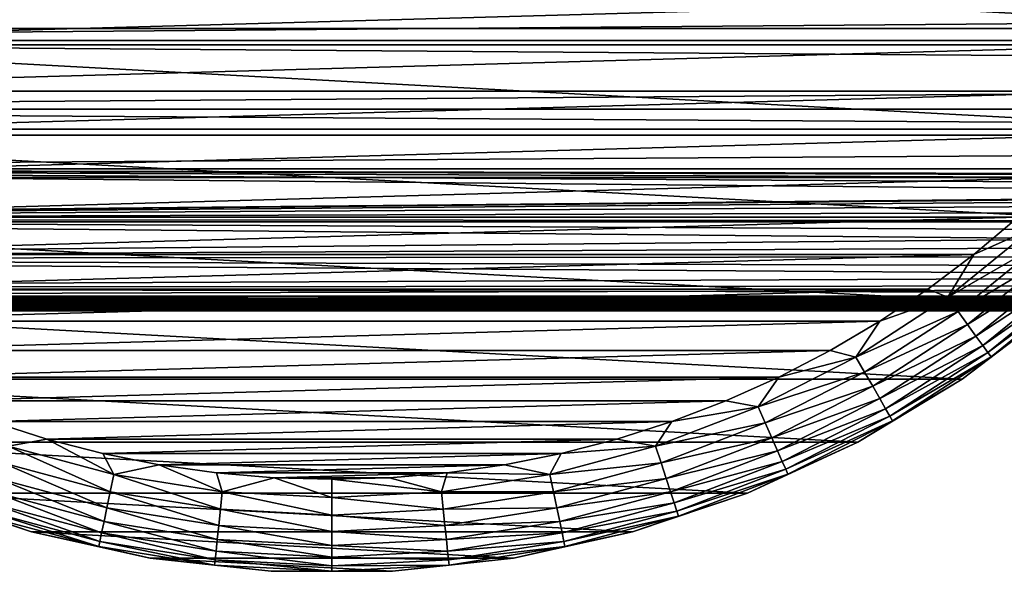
# Model space of a CAD drawing. Header units: millimetres. Extents: x -147 to 182, y -41 to 41.
# Tile 42 of 256: x -85 to -59, y -30 to -15. Entities that reach past the tile are written whole.
import ezdxf

# ---------------------------------------------------------------- set-up
doc = ezdxf.new("R2010")
doc.units = ezdxf.units.MM
doc.header["$LTSCALE"] = 51.403556
for name, color, linetype in [('2', 7, 'CONTINUOUS'), ('3', 7, 'CONTINUOUS'), ('308', 7, 'CONTINUOUS'), ('309', 7, 'CONTINUOUS'), ('311', 7, 'CONTINUOUS'), ('312', 7, 'CONTINUOUS')]:
    doc.layers.add(name, color=color, linetype=linetype)

msp = doc.modelspace()

# ---------------------------------------------------------------- linework, layer by layer
at = {"layer": '2', "color": 7, "linetype": 'CONTINUOUS'}
for points in [[(-112.7, -13.735, 18.449), (-112.7, -15.784, 16.73), (136.7, -13.735, 18.449), (-112.7, -13.735, 18.449)], [(136.7, -13.735, 18.449), (-112.7, -15.784, 16.73), (136.7, -15.784, 16.73), (136.7, -13.735, 18.449)], [(-112.7, -15.784, 16.73), (-112.7, -17.619, 14.784), (136.7, -15.784, 16.73), (-112.7, -15.784, 16.73)], [(136.7, -15.784, 16.73), (-112.7, -17.619, 14.784), (136.7, -17.619, 14.784), (136.7, -15.784, 16.73)], [(-112.7, -17.619, 14.784), (-112.7, -19.216, 12.639), (136.7, -17.619, 14.784), (-112.7, -17.619, 14.784)], [(136.7, -17.619, 14.784), (-112.7, -19.216, 12.639), (136.7, -19.216, 12.639), (136.7, -17.619, 14.784)], [(-112.7, -19.216, 12.639), (-112.7, -20.554, 10.322), (0, -19.466, 12.25), (-112.7, -19.216, 12.639)], [(136.7, -19.216, 12.639), (-112.7, -19.216, 12.639), (0, -19.466, 12.25), (136.7, -19.216, 12.639)], [(0, -19.466, 12.25), (-112.7, -20.554, 10.322), (-1.37, -19.514, 12.173), (0, -19.466, 12.25)], [(-1.37, -19.514, 12.173), (-112.7, -20.554, 10.322), (-2.745, -19.659, 11.939), (-1.37, -19.514, 12.173)], [(-2.745, -19.659, 11.939), (-112.7, -20.554, 10.322), (-4.126, -19.899, 11.534), (-2.745, -19.659, 11.939)], [(-4.126, -19.899, 11.534), (-112.7, -20.554, 10.322), (-5.493, -20.226, 10.949), (-4.126, -19.899, 11.534)], [(-5.493, -20.226, 10.949), (-112.7, -20.554, 10.322), (-6.818, -20.626, 10.177), (-5.493, -20.226, 10.949)], [(-112.7, -20.554, 10.322), (-112.7, -21.613, 7.866), (-6.818, -20.626, 10.177), (-112.7, -20.554, 10.322)], [(-6.818, -20.626, 10.177), (-112.7, -21.613, 7.866), (-8.06, -21.069, 9.225), (-6.818, -20.626, 10.177)], [(-8.06, -21.069, 9.225), (-112.7, -21.613, 7.866), (-9.175, -21.52, 8.117), (-8.06, -21.069, 9.225)], [(-9.175, -21.52, 8.117), (-112.7, -21.613, 7.866), (-10.129, -21.944, 6.889), (-9.175, -21.52, 8.117)], [(-112.7, -21.613, 7.866), (-112.7, -22.38, 5.304), (-10.129, -21.944, 6.889), (-112.7, -21.613, 7.866)], [(-10.129, -21.944, 6.889), (-112.7, -22.38, 5.304), (-10.906, -22.313, 5.579), (-10.129, -21.944, 6.889)], [(-10.906, -22.313, 5.579), (-112.7, -22.38, 5.304), (-107, -22.604, 4.25), (-10.906, -22.313, 5.579)], [(-11.501, -22.61, 4.218), (-10.906, -22.313, 5.579), (-107, -22.604, 4.25), (-11.501, -22.61, 4.218)], [(-106.266, -22.616, 4.186), (-11.501, -22.61, 4.218), (-107, -22.604, 4.25), (-106.266, -22.616, 4.186)], [(-105.553, -22.65, 3.996), (-11.501, -22.61, 4.218), (-106.266, -22.616, 4.186), (-105.553, -22.65, 3.996)], [(-104.88, -22.703, 3.684), (-11.501, -22.61, 4.218), (-105.553, -22.65, 3.996), (-104.88, -22.703, 3.684)], [(-104.566, -22.735, 3.484), (-11.501, -22.61, 4.218), (-104.88, -22.703, 3.684), (-104.566, -22.735, 3.484)], [(-104.27, -22.768, 3.257), (-11.501, -22.61, 4.218), (-104.566, -22.735, 3.484), (-104.27, -22.768, 3.257)], [(-103.995, -22.803, 3.005), (-11.501, -22.61, 4.218), (-104.27, -22.768, 3.257), (-103.995, -22.803, 3.005)], [(-11.92, -22.826, 2.825), (-11.501, -22.61, 4.218), (-103.995, -22.803, 3.005), (-11.92, -22.826, 2.825)], [(-103.743, -22.837, 2.73), (-11.92, -22.826, 2.825), (-103.995, -22.803, 3.005), (-103.743, -22.837, 2.73)], [(-103.516, -22.871, 2.434), (-11.92, -22.826, 2.825), (-103.743, -22.837, 2.73), (-103.516, -22.871, 2.434)], [(-103.316, -22.902, 2.12), (-11.92, -22.826, 2.825), (-103.516, -22.871, 2.434), (-103.316, -22.902, 2.12)], [(-103.004, -22.954, 1.447), (-11.92, -22.826, 2.825), (-103.316, -22.902, 2.12), (-103.004, -22.954, 1.447)], [(-12.168, -22.956, 1.416), (-11.92, -22.826, 2.825), (-103.004, -22.954, 1.447), (-12.168, -22.956, 1.416)], [(-102.814, -22.988, 0.734), (-12.168, -22.956, 1.416), (-103.004, -22.954, 1.447), (-102.814, -22.988, 0.734)], [(-102.75, -23), (-12.168, -22.956, 1.416), (-102.814, -22.988, 0.734), (-102.75, -23)], [(-12.25, -23), (-12.168, -22.956, 1.416), (-102.75, -23), (-12.25, -23)]]:
    msp.add_3dface(points, dxfattribs=at)
at = {"layer": '3', "color": 7, "linetype": 'CONTINUOUS'}
for points in [[(-112.7, -15.784, -16.73), (-112.7, -13.735, -18.449), (136.7, -15.784, -16.73), (-112.7, -15.784, -16.73)], [(136.7, -15.784, -16.73), (-112.7, -13.735, -18.449), (136.7, -13.735, -18.449), (136.7, -15.784, -16.73)], [(-112.7, -17.619, -14.784), (-112.7, -15.784, -16.73), (136.7, -17.619, -14.784), (-112.7, -17.619, -14.784)], [(136.7, -17.619, -14.784), (-112.7, -15.784, -16.73), (136.7, -15.784, -16.73), (136.7, -17.619, -14.784)], [(-112.7, -19.216, -12.639), (-112.7, -17.619, -14.784), (136.7, -19.216, -12.639), (-112.7, -19.216, -12.639)], [(136.7, -19.216, -12.639), (-112.7, -17.619, -14.784), (136.7, -17.619, -14.784), (136.7, -19.216, -12.639)], [(-112.7, -20.554, -10.322), (-112.7, -19.216, -12.639), (-5.493, -20.226, -10.949), (-112.7, -20.554, -10.322)], [(-5.493, -20.226, -10.949), (-112.7, -19.216, -12.639), (-4.126, -19.899, -11.534), (-5.493, -20.226, -10.949)], [(-4.126, -19.899, -11.534), (-112.7, -19.216, -12.639), (-2.744, -19.659, -11.939), (-4.126, -19.899, -11.534)], [(-2.744, -19.659, -11.939), (-112.7, -19.216, -12.639), (-1.369, -19.514, -12.173), (-2.744, -19.659, -11.939)], [(-1.369, -19.514, -12.173), (-112.7, -19.216, -12.639), (0, -19.466, -12.25), (-1.369, -19.514, -12.173)], [(0, -19.466, -12.25), (-112.7, -19.216, -12.639), (136.7, -19.216, -12.639), (0, -19.466, -12.25)], [(-6.818, -20.626, -10.177), (-112.7, -20.554, -10.322), (-5.493, -20.226, -10.949), (-6.818, -20.626, -10.177)], [(-112.7, -21.613, -7.866), (-112.7, -20.554, -10.322), (-9.175, -21.52, -8.117), (-112.7, -21.613, -7.866)], [(-9.175, -21.52, -8.117), (-112.7, -20.554, -10.322), (-8.06, -21.069, -9.225), (-9.175, -21.52, -8.117)], [(-8.06, -21.069, -9.225), (-112.7, -20.554, -10.322), (-6.818, -20.626, -10.177), (-8.06, -21.069, -9.225)], [(-10.129, -21.944, -6.89), (-112.7, -21.613, -7.866), (-9.175, -21.52, -8.117), (-10.129, -21.944, -6.89)], [(-112.7, -22.38, -5.304), (-112.7, -21.613, -7.866), (-10.905, -22.313, -5.58), (-112.7, -22.38, -5.304)], [(-10.905, -22.313, -5.58), (-112.7, -21.613, -7.866), (-10.129, -21.944, -6.89), (-10.905, -22.313, -5.58)], [(-11.501, -22.61, -4.219), (-112.7, -22.38, -5.304), (-10.905, -22.313, -5.58), (-11.501, -22.61, -4.219)], [(-107, -22.604, -4.25), (-112.7, -22.38, -5.304), (-11.501, -22.61, -4.219), (-107, -22.604, -4.25)], [(-106.266, -22.616, -4.186), (-107, -22.604, -4.25), (-11.501, -22.61, -4.219), (-106.266, -22.616, -4.186)], [(-11.92, -22.826, -2.825), (-106.266, -22.616, -4.186), (-11.501, -22.61, -4.219), (-11.92, -22.826, -2.825)], [(-105.553, -22.65, -3.996), (-106.266, -22.616, -4.186), (-11.92, -22.826, -2.825), (-105.553, -22.65, -3.996)], [(-104.88, -22.703, -3.684), (-105.553, -22.65, -3.996), (-11.92, -22.826, -2.825), (-104.88, -22.703, -3.684)], [(-104.566, -22.735, -3.484), (-104.88, -22.703, -3.684), (-11.92, -22.826, -2.825), (-104.566, -22.735, -3.484)], [(-104.27, -22.768, -3.257), (-104.566, -22.735, -3.484), (-11.92, -22.826, -2.825), (-104.27, -22.768, -3.257)], [(-103.995, -22.803, -3.005), (-104.27, -22.768, -3.257), (-11.92, -22.826, -2.825), (-103.995, -22.803, -3.005)], [(-103.743, -22.837, -2.73), (-103.995, -22.803, -3.005), (-11.92, -22.826, -2.825), (-103.743, -22.837, -2.73)], [(-12.168, -22.956, -1.416), (-103.743, -22.837, -2.73), (-11.92, -22.826, -2.825), (-12.168, -22.956, -1.416)], [(-103.516, -22.871, -2.434), (-103.743, -22.837, -2.73), (-12.168, -22.956, -1.416), (-103.516, -22.871, -2.434)], [(-103.316, -22.902, -2.12), (-103.516, -22.871, -2.434), (-12.168, -22.956, -1.416), (-103.316, -22.902, -2.12)], [(-103.004, -22.954, -1.447), (-103.316, -22.902, -2.12), (-12.168, -22.956, -1.416), (-103.004, -22.954, -1.447)], [(-102.814, -22.988, -0.734), (-103.004, -22.954, -1.447), (-12.168, -22.956, -1.416), (-102.814, -22.988, -0.734)], [(-12.25, -23), (-102.814, -22.988, -0.734), (-12.168, -22.956, -1.416), (-12.25, -23)], [(-12.25, -23), (-102.75, -23), (-102.814, -22.988, -0.734), (-12.25, -23)]]:
    msp.add_3dface(points, dxfattribs=at)
at = {"layer": '308', "color": 7, "linetype": 'CONTINUOUS'}
for points in [[(-98.932, -15.907, -70.1), (-53.211, -14.624, -70.1), (-99.789, -14.624, -70.1), (-98.932, -15.907, -70.1)], [(-54.068, -15.907, -70.1), (-53.211, -14.624, -70.1), (-98.932, -15.907, -70.1), (-54.068, -15.907, -70.1)], [(-98.005, -17.14, -70.1), (-54.068, -15.907, -70.1), (-98.932, -15.907, -70.1), (-98.005, -17.14, -70.1)], [(-54.995, -17.14, -70.1), (-54.068, -15.907, -70.1), (-98.005, -17.14, -70.1), (-54.995, -17.14, -70.1)], [(-97.01, -18.319, -70.1), (-54.995, -17.14, -70.1), (-98.005, -17.14, -70.1), (-97.01, -18.319, -70.1)], [(-55.99, -18.319, -70.1), (-54.995, -17.14, -70.1), (-97.01, -18.319, -70.1), (-55.99, -18.319, -70.1)], [(-95.95, -19.441, -70.1), (-55.99, -18.319, -70.1), (-97.01, -18.319, -70.1), (-95.95, -19.441, -70.1)], [(-57.05, -19.441, -70.1), (-55.99, -18.319, -70.1), (-95.95, -19.441, -70.1), (-57.05, -19.441, -70.1)], [(-94.829, -20.501, -70.1), (-57.05, -19.441, -70.1), (-95.95, -19.441, -70.1), (-94.829, -20.501, -70.1)], [(-58.171, -20.501, -70.1), (-57.05, -19.441, -70.1), (-94.829, -20.501, -70.1), (-58.171, -20.501, -70.1)], [(-93.65, -21.497, -70.1), (-58.171, -20.501, -70.1), (-94.829, -20.501, -70.1), (-93.65, -21.497, -70.1)], [(-59.35, -21.497, -70.1), (-58.171, -20.501, -70.1), (-93.65, -21.497, -70.1), (-59.35, -21.497, -70.1)], [(-92.418, -22.425, -70.1), (-59.35, -21.497, -70.1), (-93.65, -21.497, -70.1), (-92.418, -22.425, -70.1)], [(-60.582, -22.425, -70.1), (-59.35, -21.497, -70.1), (-92.418, -22.425, -70.1), (-60.582, -22.425, -70.1)], [(-91.135, -23.282, -70.1), (-60.582, -22.425, -70.1), (-92.418, -22.425, -70.1), (-91.135, -23.282, -70.1)], [(-61.865, -23.282, -70.1), (-60.582, -22.425, -70.1), (-91.135, -23.282, -70.1), (-61.865, -23.282, -70.1)], [(-89.806, -24.067, -70.1), (-61.865, -23.282, -70.1), (-91.135, -23.282, -70.1), (-89.806, -24.067, -70.1)], [(-63.194, -24.067, -70.1), (-61.865, -23.282, -70.1), (-89.806, -24.067, -70.1), (-63.194, -24.067, -70.1)], [(-88.435, -24.775, -70.1), (-63.194, -24.067, -70.1), (-89.806, -24.067, -70.1), (-88.435, -24.775, -70.1)], [(-64.565, -24.775, -70.1), (-63.194, -24.067, -70.1), (-88.435, -24.775, -70.1), (-64.565, -24.775, -70.1)], [(-87.027, -25.405, -70.1), (-64.565, -24.775, -70.1), (-88.435, -24.775, -70.1), (-87.027, -25.405, -70.1)], [(-65.973, -25.405, -70.1), (-64.565, -24.775, -70.1), (-87.027, -25.405, -70.1), (-65.973, -25.405, -70.1)], [(-85.585, -25.956, -70.1), (-65.973, -25.405, -70.1), (-87.027, -25.405, -70.1), (-85.585, -25.956, -70.1)], [(-67.415, -25.956, -70.1), (-65.973, -25.405, -70.1), (-85.585, -25.956, -70.1), (-67.415, -25.956, -70.1)], [(-84.115, -26.425, -70.1), (-67.415, -25.956, -70.1), (-85.585, -25.956, -70.1), (-84.115, -26.425, -70.1)], [(-68.885, -26.425, -70.1), (-67.415, -25.956, -70.1), (-84.115, -26.425, -70.1), (-68.885, -26.425, -70.1)], [(-82.621, -26.81, -70.1), (-68.885, -26.425, -70.1), (-84.115, -26.425, -70.1), (-82.621, -26.81, -70.1)], [(-70.379, -26.81, -70.1), (-68.885, -26.425, -70.1), (-82.621, -26.81, -70.1), (-70.379, -26.81, -70.1)], [(-81.108, -27.111, -70.1), (-70.379, -26.81, -70.1), (-82.621, -26.81, -70.1), (-81.108, -27.111, -70.1)], [(-71.892, -27.111, -70.1), (-70.379, -26.81, -70.1), (-81.108, -27.111, -70.1), (-71.892, -27.111, -70.1)], [(-79.58, -27.327, -70.1), (-71.892, -27.111, -70.1), (-81.108, -27.111, -70.1), (-79.58, -27.327, -70.1)], [(-73.42, -27.327, -70.1), (-71.892, -27.111, -70.1), (-79.58, -27.327, -70.1), (-73.42, -27.327, -70.1)], [(-78.042, -27.457, -70.1), (-73.42, -27.327, -70.1), (-79.58, -27.327, -70.1), (-78.042, -27.457, -70.1)], [(-74.958, -27.457, -70.1), (-73.42, -27.327, -70.1), (-78.042, -27.457, -70.1), (-74.958, -27.457, -70.1)], [(-76.5, -27.5, -70.1), (-74.958, -27.457, -70.1), (-78.042, -27.457, -70.1), (-76.5, -27.5, -70.1)]]:
    msp.add_3dface(points, dxfattribs=at)
at = {"layer": '309', "color": 7, "linetype": 'CONTINUOUS'}
for points in [[(-102.206, -15.467, -81.1), (-103.727, -12.597, -81.1), (-50.794, -15.467, -81.1), (-102.206, -15.467, -81.1)], [(-50.794, -15.467, -81.1), (-103.727, -12.597, -81.1), (-49.273, -12.597, -81.1), (-50.794, -15.467, -81.1)], [(-100.383, -18.155, -81.1), (-102.206, -15.467, -81.1), (-52.617, -18.155, -81.1), (-100.383, -18.155, -81.1)], [(-52.617, -18.155, -81.1), (-102.206, -15.467, -81.1), (-50.794, -15.467, -81.1), (-52.617, -18.155, -81.1)], [(-98.28, -20.631, -81.1), (-100.383, -18.155, -81.1), (-54.72, -20.631, -81.1), (-98.28, -20.631, -81.1)], [(-54.72, -20.631, -81.1), (-100.383, -18.155, -81.1), (-52.617, -18.155, -81.1), (-54.72, -20.631, -81.1)], [(-95.922, -22.865, -81.1), (-98.28, -20.631, -81.1), (-57.078, -22.865, -81.1), (-95.922, -22.865, -81.1)], [(-57.078, -22.865, -81.1), (-98.28, -20.631, -81.1), (-54.72, -20.631, -81.1), (-57.078, -22.865, -81.1)], [(-93.336, -24.831, -81.1), (-95.922, -22.865, -81.1), (-59.664, -24.831, -81.1), (-93.336, -24.831, -81.1)], [(-59.664, -24.831, -81.1), (-95.922, -22.865, -81.1), (-57.078, -22.865, -81.1), (-59.664, -24.831, -81.1)], [(-90.552, -26.505, -81.1), (-93.336, -24.831, -81.1), (-62.448, -26.505, -81.1), (-90.552, -26.505, -81.1)], [(-62.448, -26.505, -81.1), (-93.336, -24.831, -81.1), (-59.664, -24.831, -81.1), (-62.448, -26.505, -81.1)], [(-87.604, -27.869, -81.1), (-90.552, -26.505, -81.1), (-65.396, -27.869, -81.1), (-87.604, -27.869, -81.1)], [(-65.396, -27.869, -81.1), (-90.552, -26.505, -81.1), (-62.448, -26.505, -81.1), (-65.396, -27.869, -81.1)], [(-84.526, -28.906, -81.1), (-87.604, -27.869, -81.1), (-68.474, -28.906, -81.1), (-84.526, -28.906, -81.1)], [(-68.474, -28.906, -81.1), (-87.604, -27.869, -81.1), (-65.396, -27.869, -81.1), (-68.474, -28.906, -81.1)], [(-81.353, -29.605, -81.1), (-84.526, -28.906, -81.1), (-71.647, -29.605, -81.1), (-81.353, -29.605, -81.1)], [(-71.647, -29.605, -81.1), (-84.526, -28.906, -81.1), (-68.474, -28.906, -81.1), (-71.647, -29.605, -81.1)], [(-78.124, -29.956, -81.1), (-81.353, -29.605, -81.1), (-74.876, -29.956, -81.1), (-78.124, -29.956, -81.1)], [(-74.876, -29.956, -81.1), (-81.353, -29.605, -81.1), (-71.647, -29.605, -81.1), (-74.876, -29.956, -81.1)]]:
    msp.add_3dface(points, dxfattribs=at)
at = {"layer": '311', "color": 7, "linetype": 'CONTINUOUS'}
for points in [[(-59.664, -24.831, -81.1), (-57.078, -22.865, -81.1), (-59.664, -24.831, -72.6), (-59.664, -24.831, -81.1)], [(-59.664, -24.831, -72.6), (-57.078, -22.865, -81.1), (-57.078, -22.865, -72.6), (-59.664, -24.831, -72.6)], [(-62.448, -26.505, -81.1), (-59.664, -24.831, -81.1), (-62.448, -26.505, -72.6), (-62.448, -26.505, -81.1)], [(-62.448, -26.505, -72.6), (-59.664, -24.831, -81.1), (-59.664, -24.831, -72.6), (-62.448, -26.505, -72.6)], [(-65.396, -27.869, -81.1), (-62.448, -26.505, -81.1), (-65.396, -27.869, -72.6), (-65.396, -27.869, -81.1)], [(-65.396, -27.869, -72.6), (-62.448, -26.505, -81.1), (-62.448, -26.505, -72.6), (-65.396, -27.869, -72.6)], [(-87.604, -27.869, -81.1), (-84.526, -28.906, -81.1), (-87.604, -27.869, -72.6), (-87.604, -27.869, -81.1)], [(-87.604, -27.869, -72.6), (-84.526, -28.906, -81.1), (-84.526, -28.907, -72.6), (-87.604, -27.869, -72.6)], [(-68.474, -28.906, -81.1), (-65.396, -27.869, -81.1), (-68.474, -28.907, -72.6), (-68.474, -28.906, -81.1)], [(-68.474, -28.907, -72.6), (-65.396, -27.869, -81.1), (-65.396, -27.869, -72.6), (-68.474, -28.907, -72.6)], [(-84.526, -28.906, -81.1), (-81.353, -29.605, -81.1), (-84.526, -28.907, -72.6), (-84.526, -28.906, -81.1)], [(-84.526, -28.907, -72.6), (-81.353, -29.605, -81.1), (-81.353, -29.605, -72.6), (-84.526, -28.907, -72.6)], [(-71.647, -29.605, -81.1), (-68.474, -28.906, -81.1), (-71.647, -29.605, -72.6), (-71.647, -29.605, -81.1)], [(-71.647, -29.605, -72.6), (-68.474, -28.906, -81.1), (-68.474, -28.907, -72.6), (-71.647, -29.605, -72.6)], [(-81.353, -29.605, -81.1), (-78.124, -29.956, -81.1), (-81.353, -29.605, -72.6), (-81.353, -29.605, -81.1)], [(-81.353, -29.605, -72.6), (-78.124, -29.956, -81.1), (-78.124, -29.956, -72.6), (-81.353, -29.605, -72.6)], [(-74.876, -29.956, -81.1), (-71.647, -29.605, -81.1), (-74.876, -29.956, -72.6), (-74.876, -29.956, -81.1)], [(-74.876, -29.956, -72.6), (-71.647, -29.605, -81.1), (-71.647, -29.605, -72.6), (-74.876, -29.956, -72.6)], [(-78.124, -29.956, -81.1), (-74.876, -29.956, -81.1), (-78.124, -29.956, -72.6), (-78.124, -29.956, -81.1)], [(-78.124, -29.956, -72.6), (-74.876, -29.956, -81.1), (-74.876, -29.956, -72.6), (-78.124, -29.956, -72.6)]]:
    msp.add_3dface(points, dxfattribs=at)
at = {"layer": '312', "color": 7, "linetype": 'CONTINUOUS'}
for points in [[(-58.171, -20.501, -70.1), (-59.35, -21.497, -70.1), (-57.773, -20.799, -70.148), (-58.171, -20.501, -70.1)], [(-57.773, -20.799, -70.148), (-59.35, -21.497, -70.1), (-60.049, -22.643, -70.148), (-57.773, -20.799, -70.148)], [(-57.773, -20.799, -70.148), (-60.049, -22.643, -70.148), (-57.458, -21.148, -70.29), (-57.773, -20.799, -70.148)], [(-57.458, -21.148, -70.29), (-60.049, -22.643, -70.148), (-59.773, -23.022, -70.29), (-57.458, -21.148, -70.29)], [(-57.458, -21.148, -70.29), (-59.773, -23.022, -70.29), (-57.169, -21.469, -70.522), (-57.458, -21.148, -70.29)], [(-59.35, -21.497, -70.1), (-60.582, -22.425, -70.1), (-60.049, -22.643, -70.148), (-59.35, -21.497, -70.1)], [(-57.169, -21.469, -70.522), (-59.773, -23.022, -70.29), (-59.519, -23.372, -70.522), (-57.169, -21.469, -70.522)], [(-57.169, -21.469, -70.522), (-59.519, -23.372, -70.522), (-56.915, -21.751, -70.833), (-57.169, -21.469, -70.522)], [(-56.915, -21.751, -70.833), (-59.519, -23.372, -70.522), (-59.296, -23.679, -70.833), (-56.915, -21.751, -70.833)], [(-56.915, -21.751, -70.833), (-59.296, -23.679, -70.833), (-56.707, -21.982, -71.213), (-56.915, -21.751, -70.833)], [(-56.707, -21.982, -71.213), (-59.296, -23.679, -70.833), (-59.113, -23.931, -71.213), (-56.707, -21.982, -71.213)], [(-56.707, -21.982, -71.213), (-59.113, -23.931, -71.213), (-56.553, -22.154, -71.646), (-56.707, -21.982, -71.213)], [(-56.553, -22.154, -71.646), (-59.113, -23.931, -71.213), (-58.978, -24.117, -71.646), (-56.553, -22.154, -71.646)], [(-56.553, -22.154, -71.646), (-58.978, -24.117, -71.646), (-56.458, -22.259, -72.115), (-56.553, -22.154, -71.646)], [(-56.458, -22.259, -72.115), (-58.978, -24.117, -71.646), (-58.894, -24.232, -72.115), (-56.458, -22.259, -72.115)], [(-57.078, -22.865, -72.6), (-56.458, -22.259, -72.115), (-58.894, -24.232, -72.115), (-57.078, -22.865, -72.6)], [(-60.582, -22.425, -70.1), (-61.865, -23.282, -70.1), (-60.049, -22.643, -70.148), (-60.582, -22.425, -70.1)], [(-60.049, -22.643, -70.148), (-61.865, -23.282, -70.1), (-62.506, -24.238, -70.148), (-60.049, -22.643, -70.148)], [(-60.049, -22.643, -70.148), (-62.506, -24.238, -70.148), (-59.773, -23.022, -70.29), (-60.049, -22.643, -70.148)], [(-59.664, -24.831, -72.6), (-57.078, -22.865, -72.6), (-58.894, -24.232, -72.115), (-59.664, -24.831, -72.6)], [(-59.773, -23.022, -70.29), (-62.506, -24.238, -70.148), (-62.271, -24.645, -70.29), (-59.773, -23.022, -70.29)], [(-59.773, -23.022, -70.29), (-62.271, -24.645, -70.29), (-59.519, -23.372, -70.522), (-59.773, -23.022, -70.29)], [(-61.865, -23.282, -70.1), (-63.194, -24.067, -70.1), (-62.506, -24.238, -70.148), (-61.865, -23.282, -70.1)], [(-59.519, -23.372, -70.522), (-62.271, -24.645, -70.29), (-62.055, -25.019, -70.522), (-59.519, -23.372, -70.522)], [(-59.519, -23.372, -70.522), (-62.055, -25.019, -70.522), (-59.296, -23.679, -70.833), (-59.519, -23.372, -70.522)], [(-59.296, -23.679, -70.833), (-62.055, -25.019, -70.522), (-61.866, -25.348, -70.833), (-59.296, -23.679, -70.833)], [(-59.296, -23.679, -70.833), (-61.866, -25.348, -70.833), (-59.113, -23.931, -71.213), (-59.296, -23.679, -70.833)], [(-59.113, -23.931, -71.213), (-61.866, -25.348, -70.833), (-61.71, -25.617, -71.213), (-59.113, -23.931, -71.213)], [(-59.113, -23.931, -71.213), (-61.71, -25.617, -71.213), (-58.978, -24.117, -71.646), (-59.113, -23.931, -71.213)], [(-63.194, -24.067, -70.1), (-64.565, -24.775, -70.1), (-62.506, -24.238, -70.148), (-63.194, -24.067, -70.1)], [(-58.978, -24.117, -71.646), (-61.71, -25.617, -71.213), (-61.595, -25.817, -71.646), (-58.978, -24.117, -71.646)], [(-58.978, -24.117, -71.646), (-61.595, -25.817, -71.646), (-58.894, -24.232, -72.115), (-58.978, -24.117, -71.646)], [(-62.506, -24.238, -70.148), (-64.565, -24.775, -70.1), (-65.116, -25.568, -70.148), (-62.506, -24.238, -70.148)], [(-62.506, -24.238, -70.148), (-65.116, -25.568, -70.148), (-62.271, -24.645, -70.29), (-62.506, -24.238, -70.148)], [(-58.894, -24.232, -72.115), (-61.595, -25.817, -71.646), (-61.524, -25.94, -72.115), (-58.894, -24.232, -72.115)], [(-59.664, -24.831, -72.6), (-58.894, -24.232, -72.115), (-61.524, -25.94, -72.115), (-59.664, -24.831, -72.6)], [(-62.271, -24.645, -70.29), (-65.116, -25.568, -70.148), (-64.925, -25.997, -70.29), (-62.271, -24.645, -70.29)], [(-62.271, -24.645, -70.29), (-64.925, -25.997, -70.29), (-62.055, -25.019, -70.522), (-62.271, -24.645, -70.29)], [(-64.565, -24.775, -70.1), (-65.973, -25.405, -70.1), (-65.116, -25.568, -70.148), (-64.565, -24.775, -70.1)], [(-62.448, -26.505, -72.6), (-59.664, -24.831, -72.6), (-61.524, -25.94, -72.115), (-62.448, -26.505, -72.6)], [(-62.055, -25.019, -70.522), (-64.925, -25.997, -70.29), (-64.749, -26.392, -70.522), (-62.055, -25.019, -70.522)], [(-62.055, -25.019, -70.522), (-64.749, -26.392, -70.522), (-61.866, -25.348, -70.833), (-62.055, -25.019, -70.522)], [(-65.973, -25.405, -70.1), (-67.415, -25.956, -70.1), (-65.116, -25.568, -70.148), (-65.973, -25.405, -70.1)], [(-61.866, -25.348, -70.833), (-64.749, -26.392, -70.522), (-64.595, -26.738, -70.833), (-61.866, -25.348, -70.833)], [(-61.866, -25.348, -70.833), (-64.595, -26.738, -70.833), (-61.71, -25.617, -71.213), (-61.866, -25.348, -70.833)], [(-65.116, -25.568, -70.148), (-67.415, -25.956, -70.1), (-67.851, -26.618, -70.148), (-65.116, -25.568, -70.148)], [(-65.116, -25.568, -70.148), (-67.851, -26.618, -70.148), (-64.925, -25.997, -70.29), (-65.116, -25.568, -70.148)], [(-61.71, -25.617, -71.213), (-64.595, -26.738, -70.833), (-64.469, -27.022, -71.213), (-61.71, -25.617, -71.213)], [(-61.71, -25.617, -71.213), (-64.469, -27.022, -71.213), (-61.595, -25.817, -71.646), (-61.71, -25.617, -71.213)], [(-84.115, -26.425, -70.1), (-85.585, -25.956, -70.1), (-85.149, -26.618, -70.148), (-84.115, -26.425, -70.1)], [(-67.415, -25.956, -70.1), (-68.885, -26.425, -70.1), (-67.851, -26.618, -70.148), (-67.415, -25.956, -70.1)], [(-64.925, -25.997, -70.29), (-67.851, -26.618, -70.148), (-67.706, -27.064, -70.29), (-64.925, -25.997, -70.29)], [(-64.925, -25.997, -70.29), (-67.706, -27.064, -70.29), (-64.749, -26.392, -70.522), (-64.925, -25.997, -70.29)], [(-61.595, -25.817, -71.646), (-64.469, -27.022, -71.213), (-64.375, -27.233, -71.646), (-61.595, -25.817, -71.646)], [(-61.595, -25.817, -71.646), (-64.375, -27.233, -71.646), (-61.524, -25.94, -72.115), (-61.595, -25.817, -71.646)], [(-61.524, -25.94, -72.115), (-64.375, -27.233, -71.646), (-64.317, -27.363, -72.115), (-61.524, -25.94, -72.115)], [(-62.448, -26.505, -72.6), (-61.524, -25.94, -72.115), (-64.317, -27.363, -72.115), (-62.448, -26.505, -72.6)], [(-82.319, -27.376, -70.148), (-84.115, -26.425, -70.1), (-85.149, -26.618, -70.148), (-82.319, -27.376, -70.148)], [(-82.621, -26.81, -70.1), (-84.115, -26.425, -70.1), (-82.319, -27.376, -70.148), (-82.621, -26.81, -70.1)], [(-68.885, -26.425, -70.1), (-70.379, -26.81, -70.1), (-67.851, -26.618, -70.148), (-68.885, -26.425, -70.1)], [(-64.749, -26.392, -70.522), (-67.706, -27.064, -70.29), (-67.573, -27.476, -70.522), (-64.749, -26.392, -70.522)], [(-64.749, -26.392, -70.522), (-67.573, -27.476, -70.522), (-64.595, -26.738, -70.833), (-64.749, -26.392, -70.522)], [(-65.396, -27.869, -72.6), (-62.448, -26.505, -72.6), (-64.317, -27.363, -72.115), (-65.396, -27.869, -72.6)], [(-82.417, -27.835, -70.29), (-85.149, -26.618, -70.148), (-85.294, -27.064, -70.29), (-82.417, -27.835, -70.29)], [(-82.319, -27.376, -70.148), (-85.149, -26.618, -70.148), (-82.417, -27.835, -70.29), (-82.319, -27.376, -70.148)], [(-81.108, -27.111, -70.1), (-82.621, -26.81, -70.1), (-82.319, -27.376, -70.148), (-81.108, -27.111, -70.1)], [(-70.379, -26.81, -70.1), (-71.892, -27.111, -70.1), (-70.681, -27.376, -70.148), (-70.379, -26.81, -70.1)], [(-67.851, -26.618, -70.148), (-70.379, -26.81, -70.1), (-70.681, -27.376, -70.148), (-67.851, -26.618, -70.148)], [(-67.851, -26.618, -70.148), (-70.681, -27.376, -70.148), (-67.706, -27.064, -70.29), (-67.851, -26.618, -70.148)], [(-64.595, -26.738, -70.833), (-67.573, -27.476, -70.522), (-67.455, -27.836, -70.833), (-64.595, -26.738, -70.833)], [(-64.595, -26.738, -70.833), (-67.455, -27.836, -70.833), (-64.469, -27.022, -71.213), (-64.595, -26.738, -70.833)], [(-82.507, -28.258, -70.522), (-85.294, -27.064, -70.29), (-85.427, -27.476, -70.522), (-82.507, -28.258, -70.522)], [(-82.417, -27.835, -70.29), (-85.294, -27.064, -70.29), (-82.507, -28.258, -70.522), (-82.417, -27.835, -70.29)], [(-67.706, -27.064, -70.29), (-70.681, -27.376, -70.148), (-70.583, -27.835, -70.29), (-67.706, -27.064, -70.29)], [(-67.706, -27.064, -70.29), (-70.583, -27.835, -70.29), (-67.573, -27.476, -70.522), (-67.706, -27.064, -70.29)], [(-64.469, -27.022, -71.213), (-67.455, -27.836, -70.833), (-67.359, -28.132, -71.213), (-64.469, -27.022, -71.213)], [(-64.469, -27.022, -71.213), (-67.359, -28.132, -71.213), (-64.375, -27.233, -71.646), (-64.469, -27.022, -71.213)], [(-79.426, -27.834, -70.148), (-81.108, -27.111, -70.1), (-82.319, -27.376, -70.148), (-79.426, -27.834, -70.148)], [(-79.58, -27.327, -70.1), (-81.108, -27.111, -70.1), (-79.426, -27.834, -70.148), (-79.58, -27.327, -70.1)], [(-78.042, -27.457, -70.1), (-79.58, -27.327, -70.1), (-79.426, -27.834, -70.148), (-78.042, -27.457, -70.1)], [(-73.42, -27.327, -70.1), (-74.958, -27.457, -70.1), (-73.574, -27.834, -70.148), (-73.42, -27.327, -70.1)], [(-70.681, -27.376, -70.148), (-73.42, -27.327, -70.1), (-73.574, -27.834, -70.148), (-70.681, -27.376, -70.148)], [(-71.892, -27.111, -70.1), (-73.42, -27.327, -70.1), (-70.681, -27.376, -70.148), (-71.892, -27.111, -70.1)], [(-64.375, -27.233, -71.646), (-67.359, -28.132, -71.213), (-67.288, -28.352, -71.646), (-64.375, -27.233, -71.646)], [(-64.375, -27.233, -71.646), (-67.288, -28.352, -71.646), (-64.317, -27.363, -72.115), (-64.375, -27.233, -71.646)], [(-82.585, -28.629, -70.833), (-85.427, -27.476, -70.522), (-85.545, -27.836, -70.833), (-82.585, -28.629, -70.833)], [(-82.507, -28.258, -70.522), (-85.427, -27.476, -70.522), (-82.585, -28.629, -70.833), (-82.507, -28.258, -70.522)], [(-79.475, -28.301, -70.29), (-82.319, -27.376, -70.148), (-82.417, -27.835, -70.29), (-79.475, -28.301, -70.29)], [(-79.426, -27.834, -70.148), (-82.319, -27.376, -70.148), (-79.475, -28.301, -70.29), (-79.426, -27.834, -70.148)], [(-76.5, -27.988, -70.148), (-78.042, -27.457, -70.1), (-79.426, -27.834, -70.148), (-76.5, -27.988, -70.148)], [(-76.5, -27.5, -70.1), (-78.042, -27.457, -70.1), (-76.5, -27.988, -70.148), (-76.5, -27.5, -70.1)], [(-74.958, -27.457, -70.1), (-76.5, -27.5, -70.1), (-73.574, -27.834, -70.148), (-74.958, -27.457, -70.1)], [(-73.574, -27.834, -70.148), (-76.5, -27.5, -70.1), (-76.5, -27.988, -70.148), (-73.574, -27.834, -70.148)], [(-70.681, -27.376, -70.148), (-73.574, -27.834, -70.148), (-70.583, -27.835, -70.29), (-70.681, -27.376, -70.148)], [(-67.573, -27.476, -70.522), (-70.583, -27.835, -70.29), (-70.493, -28.258, -70.522), (-67.573, -27.476, -70.522)], [(-67.573, -27.476, -70.522), (-70.493, -28.258, -70.522), (-67.455, -27.836, -70.833), (-67.573, -27.476, -70.522)], [(-64.317, -27.363, -72.115), (-67.288, -28.352, -71.646), (-67.244, -28.487, -72.115), (-64.317, -27.363, -72.115)], [(-65.396, -27.869, -72.6), (-64.317, -27.363, -72.115), (-67.244, -28.487, -72.115), (-65.396, -27.869, -72.6)], [(-87.604, -27.869, -72.6), (-84.526, -28.907, -72.6), (-85.756, -28.487, -72.115), (-87.604, -27.869, -72.6)], [(-82.65, -28.933, -71.213), (-85.545, -27.836, -70.833), (-85.641, -28.132, -71.213), (-82.65, -28.933, -71.213)], [(-82.585, -28.629, -70.833), (-85.545, -27.836, -70.833), (-82.65, -28.933, -71.213), (-82.585, -28.629, -70.833)], [(-79.52, -28.731, -70.522), (-82.417, -27.835, -70.29), (-82.507, -28.258, -70.522), (-79.52, -28.731, -70.522)], [(-79.475, -28.301, -70.29), (-82.417, -27.835, -70.29), (-79.52, -28.731, -70.522), (-79.475, -28.301, -70.29)], [(-76.5, -28.457, -70.29), (-79.426, -27.834, -70.148), (-79.475, -28.301, -70.29), (-76.5, -28.457, -70.29)], [(-76.5, -27.988, -70.148), (-79.426, -27.834, -70.148), (-76.5, -28.457, -70.29), (-76.5, -27.988, -70.148)], [(-73.574, -27.834, -70.148), (-76.5, -27.988, -70.148), (-73.525, -28.301, -70.29), (-73.574, -27.834, -70.148)], [(-70.583, -27.835, -70.29), (-73.574, -27.834, -70.148), (-73.525, -28.301, -70.29), (-70.583, -27.835, -70.29)], [(-70.583, -27.835, -70.29), (-73.525, -28.301, -70.29), (-70.493, -28.258, -70.522), (-70.583, -27.835, -70.29)], [(-67.455, -27.836, -70.833), (-70.493, -28.258, -70.522), (-70.415, -28.629, -70.833), (-67.455, -27.836, -70.833)], [(-67.455, -27.836, -70.833), (-70.415, -28.629, -70.833), (-67.359, -28.132, -71.213), (-67.455, -27.836, -70.833)], [(-68.474, -28.907, -72.6), (-65.396, -27.869, -72.6), (-67.244, -28.487, -72.115), (-68.474, -28.907, -72.6)], [(-82.698, -29.159, -71.646), (-85.641, -28.132, -71.213), (-85.712, -28.352, -71.646), (-82.698, -29.159, -71.646)], [(-82.65, -28.933, -71.213), (-85.641, -28.132, -71.213), (-82.698, -29.159, -71.646), (-82.65, -28.933, -71.213)], [(-73.525, -28.301, -70.29), (-76.5, -27.988, -70.148), (-76.5, -28.457, -70.29), (-73.525, -28.301, -70.29)], [(-67.359, -28.132, -71.213), (-70.415, -28.629, -70.833), (-70.35, -28.933, -71.213), (-67.359, -28.132, -71.213)], [(-67.359, -28.132, -71.213), (-70.35, -28.933, -71.213), (-67.288, -28.352, -71.646), (-67.359, -28.132, -71.213)], [(-82.727, -29.298, -72.115), (-85.712, -28.352, -71.646), (-85.756, -28.487, -72.115), (-82.727, -29.298, -72.115)], [(-82.698, -29.159, -71.646), (-85.712, -28.352, -71.646), (-82.727, -29.298, -72.115), (-82.698, -29.159, -71.646)], [(-79.559, -29.108, -70.833), (-82.507, -28.258, -70.522), (-82.585, -28.629, -70.833), (-79.559, -29.108, -70.833)], [(-79.52, -28.731, -70.522), (-82.507, -28.258, -70.522), (-79.559, -29.108, -70.833), (-79.52, -28.731, -70.522)], [(-76.5, -28.89, -70.522), (-79.475, -28.301, -70.29), (-79.52, -28.731, -70.522), (-76.5, -28.89, -70.522)], [(-76.5, -28.457, -70.29), (-79.475, -28.301, -70.29), (-76.5, -28.89, -70.522), (-76.5, -28.457, -70.29)], [(-73.525, -28.301, -70.29), (-76.5, -28.457, -70.29), (-73.48, -28.731, -70.522), (-73.525, -28.301, -70.29)], [(-70.493, -28.258, -70.522), (-73.525, -28.301, -70.29), (-73.48, -28.731, -70.522), (-70.493, -28.258, -70.522)], [(-70.493, -28.258, -70.522), (-73.48, -28.731, -70.522), (-70.415, -28.629, -70.833), (-70.493, -28.258, -70.522)], [(-67.288, -28.352, -71.646), (-70.35, -28.933, -71.213), (-70.302, -29.159, -71.646), (-67.288, -28.352, -71.646)], [(-67.288, -28.352, -71.646), (-70.302, -29.159, -71.646), (-67.244, -28.487, -72.115), (-67.288, -28.352, -71.646)], [(-84.526, -28.907, -72.6), (-82.727, -29.298, -72.115), (-85.756, -28.487, -72.115), (-84.526, -28.907, -72.6)], [(-79.592, -29.418, -71.213), (-82.585, -28.629, -70.833), (-82.65, -28.933, -71.213), (-79.592, -29.418, -71.213)], [(-79.559, -29.108, -70.833), (-82.585, -28.629, -70.833), (-79.592, -29.418, -71.213), (-79.559, -29.108, -70.833)], [(-73.48, -28.731, -70.522), (-76.5, -28.457, -70.29), (-76.5, -28.89, -70.522), (-73.48, -28.731, -70.522)], [(-70.415, -28.629, -70.833), (-73.48, -28.731, -70.522), (-73.441, -29.108, -70.833), (-70.415, -28.629, -70.833)], [(-70.415, -28.629, -70.833), (-73.441, -29.108, -70.833), (-70.35, -28.933, -71.213), (-70.415, -28.629, -70.833)], [(-67.244, -28.487, -72.115), (-70.302, -29.159, -71.646), (-70.273, -29.298, -72.115), (-67.244, -28.487, -72.115)], [(-68.474, -28.907, -72.6), (-67.244, -28.487, -72.115), (-70.273, -29.298, -72.115), (-68.474, -28.907, -72.6)], [(-84.526, -28.907, -72.6), (-81.353, -29.605, -72.6), (-82.727, -29.298, -72.115), (-84.526, -28.907, -72.6)], [(-76.5, -29.269, -70.833), (-79.52, -28.731, -70.522), (-79.559, -29.108, -70.833), (-76.5, -29.269, -70.833)], [(-76.5, -28.89, -70.522), (-79.52, -28.731, -70.522), (-76.5, -29.269, -70.833), (-76.5, -28.89, -70.522)], [(-73.48, -28.731, -70.522), (-76.5, -28.89, -70.522), (-73.441, -29.108, -70.833), (-73.48, -28.731, -70.522)], [(-73.441, -29.108, -70.833), (-76.5, -28.89, -70.522), (-76.5, -29.269, -70.833), (-73.441, -29.108, -70.833)], [(-71.647, -29.605, -72.6), (-68.474, -28.907, -72.6), (-70.273, -29.298, -72.115), (-71.647, -29.605, -72.6)], [(-79.631, -29.788, -72.115), (-82.698, -29.159, -71.646), (-82.727, -29.298, -72.115), (-79.631, -29.788, -72.115)], [(-79.616, -29.647, -71.646), (-82.65, -28.933, -71.213), (-82.698, -29.159, -71.646), (-79.616, -29.647, -71.646)], [(-79.616, -29.647, -71.646), (-82.698, -29.159, -71.646), (-79.631, -29.788, -72.115), (-79.616, -29.647, -71.646)], [(-79.592, -29.418, -71.213), (-82.65, -28.933, -71.213), (-79.616, -29.647, -71.646), (-79.592, -29.418, -71.213)], [(-76.5, -29.58, -71.213), (-79.559, -29.108, -70.833), (-79.592, -29.418, -71.213), (-76.5, -29.58, -71.213)], [(-76.5, -29.269, -70.833), (-79.559, -29.108, -70.833), (-76.5, -29.58, -71.213), (-76.5, -29.269, -70.833)], [(-73.441, -29.108, -70.833), (-76.5, -29.269, -70.833), (-73.408, -29.418, -71.213), (-73.441, -29.108, -70.833)], [(-70.35, -28.933, -71.213), (-73.441, -29.108, -70.833), (-73.408, -29.418, -71.213), (-70.35, -28.933, -71.213)], [(-70.35, -28.933, -71.213), (-73.408, -29.418, -71.213), (-70.302, -29.159, -71.646), (-70.35, -28.933, -71.213)], [(-70.302, -29.159, -71.646), (-73.408, -29.418, -71.213), (-73.384, -29.647, -71.646), (-70.302, -29.159, -71.646)], [(-70.302, -29.159, -71.646), (-73.384, -29.647, -71.646), (-70.273, -29.298, -72.115), (-70.302, -29.159, -71.646)], [(-81.353, -29.605, -72.6), (-79.631, -29.788, -72.115), (-82.727, -29.298, -72.115), (-81.353, -29.605, -72.6)], [(-76.5, -29.811, -71.646), (-79.592, -29.418, -71.213), (-79.616, -29.647, -71.646), (-76.5, -29.811, -71.646)], [(-76.5, -29.58, -71.213), (-79.592, -29.418, -71.213), (-76.5, -29.811, -71.646), (-76.5, -29.58, -71.213)], [(-73.408, -29.418, -71.213), (-76.5, -29.269, -70.833), (-76.5, -29.58, -71.213), (-73.408, -29.418, -71.213)], [(-73.408, -29.418, -71.213), (-76.5, -29.58, -71.213), (-73.384, -29.647, -71.646), (-73.408, -29.418, -71.213)], [(-70.273, -29.298, -72.115), (-73.384, -29.647, -71.646), (-73.369, -29.788, -72.115), (-70.273, -29.298, -72.115)], [(-71.647, -29.605, -72.6), (-70.273, -29.298, -72.115), (-73.369, -29.788, -72.115), (-71.647, -29.605, -72.6)], [(-81.353, -29.605, -72.6), (-78.124, -29.956, -72.6), (-79.631, -29.788, -72.115), (-81.353, -29.605, -72.6)], [(-76.5, -29.953, -72.115), (-79.616, -29.647, -71.646), (-79.631, -29.788, -72.115), (-76.5, -29.953, -72.115)], [(-76.5, -29.811, -71.646), (-79.616, -29.647, -71.646), (-76.5, -29.953, -72.115), (-76.5, -29.811, -71.646)], [(-73.384, -29.647, -71.646), (-76.5, -29.58, -71.213), (-76.5, -29.811, -71.646), (-73.384, -29.647, -71.646)], [(-73.384, -29.647, -71.646), (-76.5, -29.811, -71.646), (-73.369, -29.788, -72.115), (-73.384, -29.647, -71.646)], [(-74.876, -29.956, -72.6), (-71.647, -29.605, -72.6), (-73.369, -29.788, -72.115), (-74.876, -29.956, -72.6)], [(-78.124, -29.956, -72.6), (-76.5, -29.953, -72.115), (-79.631, -29.788, -72.115), (-78.124, -29.956, -72.6)], [(-78.124, -29.956, -72.6), (-74.876, -29.956, -72.6), (-76.5, -29.953, -72.115), (-78.124, -29.956, -72.6)], [(-74.876, -29.956, -72.6), (-73.369, -29.788, -72.115), (-76.5, -29.953, -72.115), (-74.876, -29.956, -72.6)], [(-73.369, -29.788, -72.115), (-76.5, -29.811, -71.646), (-76.5, -29.953, -72.115), (-73.369, -29.788, -72.115)]]:
    msp.add_3dface(points, dxfattribs=at)

doc.saveas('drawing.dxf')
